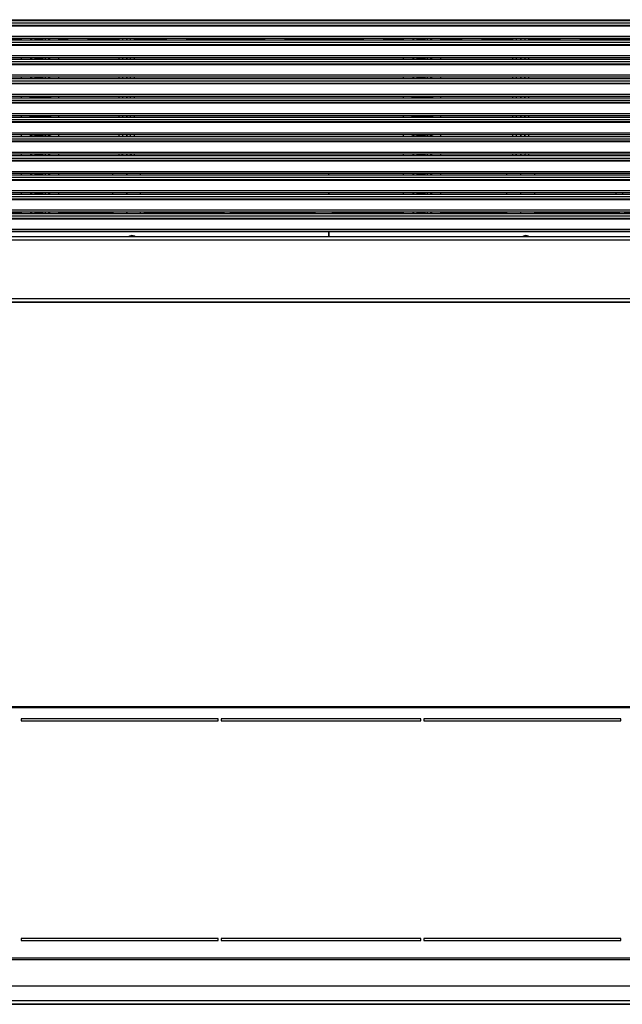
# Model space of a CAD drawing. Header units: inches. Extents: x -793 to 933, y -291 to 698.
# Tile 16 of 21: x 79 to 385, y -291 to 209. Entities that reach past the tile are written whole.
import ezdxf

# ---------------------------------------------------------------- set-up
doc = ezdxf.new("R2010")
doc.units = ezdxf.units.IN

# ---------------------------------------------------------------- blocks, each defined once
blk = doc.blocks.new('Chiusura_filtri_kit_incasso', base_point=(-110.25, 198.34))
at = {"color": 7, "linetype": 'Continuous'}
for p, q in [((103.07, 198.34), (102.92, 199.19)), ((113.38, 199.19), (113.23, 198.34)), ((153.07, 198.34), (152.92, 199.19)), ((163.38, 199.19), (163.23, 198.34)), ((203.07, 198.34), (202.92, 199.19)), ((213.38, 199.19), (213.23, 198.34)), ((253.07, 198.34), (252.92, 199.19)), ((263.38, 199.19), (263.23, 198.34)), ((303.07, 198.34), (302.92, 199.19)), ((313.38, 199.19), (313.23, 198.34)), ((353.07, 198.34), (352.92, 199.19)), ((363.38, 199.19), (363.23, 198.34))]:
    blk.add_line(p, q, dxfattribs=at)
blk = doc.blocks.new('Aletta_1_1_1_1_1_1_1_1_1_1__4', base_point=(-268.45, 101.19))
at = {"color": 7, "linetype": 'Continuous'}
for p, q in [((-268.45, 110.14), (834.39, 110.14)), ((-268.45, 101.19), (834.39, 101.19))]:
    blk.add_line(p, q, dxfattribs=at)
at = {"color": 124, "linetype": 'Continuous'}
for p, q in [((-268.45, 108.94), (834.39, 108.94)), ((-268.45, 107.81), (834.39, 107.81)), ((-268.45, 107.5), (834.39, 107.5)), ((-268.45, 102.16), (834.39, 102.16))]:
    blk.add_line(p, q, dxfattribs=at)
blk = doc.blocks.new('Aletta_1_1_1_1_1_1_1_1_1__5', base_point=(-268.45, 110.99))
at = {"color": 7, "linetype": 'Continuous'}
for p, q in [((-268.45, 119.94), (834.39, 119.94)), ((-268.45, 110.99), (834.39, 110.99))]:
    blk.add_line(p, q, dxfattribs=at)
at = {"color": 124, "linetype": 'Continuous'}
for p, q in [((-268.45, 118.74), (834.39, 118.74)), ((-268.45, 117.61), (834.39, 117.61)), ((-268.45, 117.3), (834.39, 117.3)), ((-268.45, 111.96), (834.39, 111.96))]:
    blk.add_line(p, q, dxfattribs=at)
blk = doc.blocks.new('Aletta_1_1_1_1_1_1_1_1__6', base_point=(-268.45, 120.79))
at = {"color": 7, "linetype": 'Continuous'}
for p, q in [((-268.45, 129.74), (834.39, 129.74)), ((-268.45, 120.79), (834.39, 120.79))]:
    blk.add_line(p, q, dxfattribs=at)
at = {"color": 124, "linetype": 'Continuous'}
for p, q in [((-268.45, 128.54), (834.39, 128.54)), ((-268.45, 127.41), (834.39, 127.41)), ((-268.45, 127.1), (834.39, 127.1)), ((-268.45, 121.76), (834.39, 121.76))]:
    blk.add_line(p, q, dxfattribs=at)
blk = doc.blocks.new('Aletta_1_1_1_1_1_1_1__7', base_point=(-268.45, 130.59))
at = {"color": 7, "linetype": 'Continuous'}
for p, q in [((-268.45, 139.54), (834.39, 139.54)), ((-268.45, 130.59), (834.39, 130.59))]:
    blk.add_line(p, q, dxfattribs=at)
at = {"color": 124, "linetype": 'Continuous'}
for p, q in [((-268.45, 138.34), (834.39, 138.34)), ((-268.45, 137.21), (834.39, 137.21)), ((-268.45, 136.9), (834.39, 136.9)), ((-268.45, 131.56), (834.39, 131.56))]:
    blk.add_line(p, q, dxfattribs=at)
blk = doc.blocks.new('Aletta_1_1_1_1_1_1__8', base_point=(-268.45, 140.39))
at = {"color": 7, "linetype": 'Continuous'}
for p, q in [((-268.45, 149.34), (834.39, 149.34)), ((-268.45, 140.39), (834.39, 140.39))]:
    blk.add_line(p, q, dxfattribs=at)
at = {"color": 124, "linetype": 'Continuous'}
for p, q in [((-268.45, 148.14), (834.39, 148.14)), ((-268.45, 147.01), (834.39, 147.01)), ((-268.45, 146.7), (834.39, 146.7)), ((-268.45, 141.36), (834.39, 141.36))]:
    blk.add_line(p, q, dxfattribs=at)
blk = doc.blocks.new('Aletta_1_1_1_1_1__9', base_point=(-268.45, 150.19))
at = {"color": 7, "linetype": 'Continuous'}
for p, q in [((-268.45, 159.14), (834.39, 159.14)), ((-268.45, 150.19), (834.39, 150.19))]:
    blk.add_line(p, q, dxfattribs=at)
at = {"color": 124, "linetype": 'Continuous'}
for p, q in [((-268.45, 157.94), (834.39, 157.94)), ((-268.45, 156.81), (834.39, 156.81)), ((-268.45, 156.5), (834.39, 156.5)), ((-268.45, 151.16), (834.39, 151.16))]:
    blk.add_line(p, q, dxfattribs=at)
blk = doc.blocks.new('Aletta_1_1_1_1__10', base_point=(-268.45, 159.99))
at = {"color": 7, "linetype": 'Continuous'}
for p, q in [((-268.45, 168.94), (834.39, 168.94)), ((-268.45, 159.99), (834.39, 159.99))]:
    blk.add_line(p, q, dxfattribs=at)
at = {"color": 124, "linetype": 'Continuous'}
for p, q in [((-268.45, 167.74), (834.39, 167.74)), ((-268.45, 166.61), (834.39, 166.61)), ((-268.45, 166.3), (834.39, 166.3)), ((-268.45, 160.96), (834.39, 160.96))]:
    blk.add_line(p, q, dxfattribs=at)
blk = doc.blocks.new('Aletta_1_1_1__11', base_point=(-268.45, 169.79))
at = {"color": 7, "linetype": 'Continuous'}
for p, q in [((-268.45, 178.74), (834.39, 178.74)), ((-268.45, 169.79), (834.39, 169.79))]:
    blk.add_line(p, q, dxfattribs=at)
at = {"color": 124, "linetype": 'Continuous'}
for p, q in [((-268.45, 177.54), (834.39, 177.54)), ((-268.45, 176.41), (834.39, 176.41)), ((-268.45, 176.1), (834.39, 176.1)), ((-268.45, 170.76), (834.39, 170.76))]:
    blk.add_line(p, q, dxfattribs=at)
blk = doc.blocks.new('Aletta_1_1__12', base_point=(-268.45, 179.59))
at = {"color": 7, "linetype": 'Continuous'}
for p, q in [((-268.45, 188.54), (834.39, 188.54)), ((-268.45, 179.59), (834.39, 179.59))]:
    blk.add_line(p, q, dxfattribs=at)
at = {"color": 124, "linetype": 'Continuous'}
for p, q in [((-268.45, 187.34), (834.39, 187.34)), ((-268.45, 186.21), (834.39, 186.21)), ((-268.45, 185.9), (834.39, 185.9)), ((-268.45, 180.56), (834.39, 180.56))]:
    blk.add_line(p, q, dxfattribs=at)
blk = doc.blocks.new('Aletta_1__13', base_point=(-268.45, 189.39))
at = {"color": 7, "linetype": 'Continuous'}
for p, q in [((-268.45, 198.34), (834.39, 198.34)), ((-268.45, 189.39), (834.39, 189.39))]:
    blk.add_line(p, q, dxfattribs=at)
at = {"color": 124, "linetype": 'Continuous'}
for p, q in [((-268.45, 197.14), (834.39, 197.14)), ((-268.45, 196.01), (834.39, 196.01)), ((-268.45, 195.7), (834.39, 195.7)), ((-268.45, 190.36), (834.39, 190.36))]:
    blk.add_line(p, q, dxfattribs=at)
blk = doc.blocks.new('Aletta__14', base_point=(-268.45, 199.19))
at = {"color": 7, "linetype": 'Continuous'}
for p, q in [((-268.45, 208.14), (834.39, 208.14)), ((-268.45, 199.19), (834.39, 199.19))]:
    blk.add_line(p, q, dxfattribs=at)
at = {"color": 124, "linetype": 'Continuous'}
for p, q in [((-268.45, 206.94), (834.39, 206.94)), ((-268.45, 205.81), (834.39, 205.81)), ((-268.45, 205.5), (834.39, 205.5)), ((-268.45, 200.16), (834.39, 200.16))]:
    blk.add_line(p, q, dxfattribs=at)
blk = doc.blocks.new('Supporto_centrale_1', base_point=(273.47, 110.14))
at = {"color": 7, "linetype": 'Continuous'}
for p, q in [((273.47, 208.14), (273.47, 208.57)), ((277.47, 208.19), (278.1, 208.19)), ((277.47, 208.14), (277.47, 208.19)), ((278.1, 208.19), (278.54, 208.19)), ((278.54, 208.19), (280.25, 208.19)), ((281.55, 208.19), (280.25, 208.19)), ((284.39, 208.19), (281.55, 208.19)), ((284.39, 208.19), (285.69, 208.19)), ((285.69, 208.19), (287.4, 208.19)), ((287.83, 208.19), (287.4, 208.19)), ((287.83, 208.19), (288.47, 208.19)), ((288.47, 208.14), (288.47, 208.19)), ((292.47, 208.14), (292.47, 208.57)), ((273.47, 198.34), (273.47, 199.19)), ((277.47, 198.34), (277.47, 198.39)), ((277.47, 198.39), (278.1, 198.39)), ((278.1, 198.39), (278.54, 198.39)), ((278.54, 198.39), (280.25, 198.39)), ((281.55, 198.39), (280.25, 198.39)), ((284.39, 198.39), (281.55, 198.39)), ((284.39, 198.39), (285.69, 198.39)), ((285.69, 198.39), (287.4, 198.39)), ((287.83, 198.39), (287.4, 198.39)), ((287.83, 198.39), (288.47, 198.39)), ((288.47, 198.34), (288.47, 198.39)), ((292.47, 198.34), (292.47, 199.19)), ((273.47, 188.54), (273.47, 189.39)), ((277.47, 188.54), (277.47, 188.59)), ((277.47, 188.59), (278.1, 188.59)), ((278.1, 188.59), (278.54, 188.59)), ((278.54, 188.59), (280.25, 188.59)), ((281.55, 188.59), (280.25, 188.59)), ((284.39, 188.59), (281.55, 188.59)), ((284.39, 188.59), (285.69, 188.59)), ((285.69, 188.59), (287.4, 188.59)), ((287.83, 188.59), (287.4, 188.59)), ((287.83, 188.59), (288.47, 188.59)), ((288.47, 188.54), (288.47, 188.59)), ((292.47, 188.54), (292.47, 189.39)), ((273.47, 178.74), (273.47, 179.59)), ((277.47, 178.79), (278.1, 178.79)), ((277.47, 178.74), (277.47, 178.79)), ((278.1, 178.79), (278.54, 178.79)), ((278.54, 178.79), (280.25, 178.79)), ((281.55, 178.79), (280.25, 178.79)), ((284.39, 178.79), (281.55, 178.79)), ((284.39, 178.79), (285.69, 178.79)), ((285.69, 178.79), (287.4, 178.79)), ((287.83, 178.79), (287.4, 178.79)), ((287.83, 178.79), (288.47, 178.79)), ((288.47, 178.74), (288.47, 178.79)), ((292.47, 178.74), (292.47, 179.59)), ((273.47, 168.94), (273.47, 169.79)), ((277.47, 168.99), (278.1, 168.99)), ((277.47, 168.94), (277.47, 168.99)), ((278.1, 168.99), (278.54, 168.99)), ((278.54, 168.99), (280.25, 168.99)), ((281.55, 168.99), (280.25, 168.99)), ((284.39, 168.99), (281.55, 168.99)), ((284.39, 168.99), (285.69, 168.99)), ((285.69, 168.99), (287.4, 168.99)), ((287.83, 168.99), (287.4, 168.99)), ((287.83, 168.99), (288.47, 168.99)), ((288.47, 168.94), (288.47, 168.99)), ((292.47, 168.94), (292.47, 169.79)), ((273.47, 159.14), (273.47, 159.99)), ((277.47, 159.19), (278.1, 159.19)), ((277.47, 159.14), (277.47, 159.19)), ((278.1, 159.19), (278.54, 159.19)), ((278.54, 159.19), (280.25, 159.19)), ((281.55, 159.19), (280.25, 159.19)), ((284.39, 159.19), (281.55, 159.19)), ((284.39, 159.19), (285.69, 159.19)), ((285.69, 159.19), (287.4, 159.19)), ((287.83, 159.19), (287.4, 159.19)), ((287.83, 159.19), (288.47, 159.19)), ((288.47, 159.14), (288.47, 159.19)), ((292.47, 159.14), (292.47, 159.99)), ((273.47, 149.34), (273.47, 150.19)), ((292.47, 149.34), (292.47, 150.19)), ((277.47, 149.34), (277.47, 149.39)), ((277.47, 149.39), (278.1, 149.39)), ((278.1, 149.39), (278.54, 149.39)), ((278.54, 149.39), (280.25, 149.39)), ((281.55, 149.39), (280.25, 149.39)), ((284.39, 149.39), (281.55, 149.39)), ((284.39, 149.39), (285.69, 149.39)), ((285.69, 149.39), (287.4, 149.39)), ((287.83, 149.39), (287.4, 149.39)), ((287.83, 149.39), (288.47, 149.39)), ((288.47, 149.34), (288.47, 149.39)), ((273.47, 139.54), (273.47, 140.39)), ((292.47, 139.54), (292.47, 140.39)), ((277.47, 139.54), (277.47, 139.59)), ((277.47, 139.59), (278.1, 139.59)), ((278.1, 139.59), (278.54, 139.59)), ((278.54, 139.59), (280.25, 139.59)), ((281.55, 139.59), (280.25, 139.59)), ((284.39, 139.59), (281.55, 139.59)), ((284.39, 139.59), (285.69, 139.59)), ((285.69, 139.59), (287.4, 139.59)), ((287.83, 139.59), (287.4, 139.59)), ((287.83, 139.59), (288.47, 139.59)), ((288.47, 139.54), (288.47, 139.59)), ((273.47, 129.74), (273.47, 130.59)), ((292.47, 129.74), (292.47, 130.59)), ((277.47, 129.74), (277.47, 129.79)), ((277.47, 129.79), (278.1, 129.79)), ((278.1, 129.79), (278.54, 129.79)), ((278.54, 129.79), (280.25, 129.79)), ((281.55, 129.79), (280.25, 129.79)), ((284.39, 129.79), (281.55, 129.79)), ((284.39, 129.79), (285.69, 129.79)), ((285.69, 129.79), (287.4, 129.79)), ((287.83, 129.79), (287.4, 129.79)), ((287.83, 129.79), (288.47, 129.79)), ((288.47, 129.74), (288.47, 129.79)), ((273.47, 119.94), (273.47, 120.79)), ((292.47, 119.94), (292.47, 120.79)), ((277.47, 119.99), (278.1, 119.99)), ((277.47, 119.94), (277.47, 119.99)), ((278.1, 119.99), (278.54, 119.99)), ((278.54, 119.99), (280.25, 119.99)), ((281.55, 119.99), (280.25, 119.99)), ((284.39, 119.99), (281.55, 119.99)), ((284.39, 119.99), (285.69, 119.99)), ((285.69, 119.99), (287.4, 119.99)), ((287.83, 119.99), (287.4, 119.99)), ((287.83, 119.99), (288.47, 119.99)), ((288.47, 119.94), (288.47, 119.99)), ((273.47, 110.14), (273.47, 110.99)), ((277.47, 110.19), (278.1, 110.19)), ((277.47, 110.14), (277.47, 110.19)), ((278.1, 110.19), (278.54, 110.19)), ((278.54, 110.19), (280.25, 110.19)), ((281.55, 110.19), (280.25, 110.19)), ((284.39, 110.19), (281.55, 110.19)), ((284.39, 110.19), (285.69, 110.19)), ((285.69, 110.19), (287.4, 110.19)), ((287.83, 110.19), (287.4, 110.19)), ((287.83, 110.19), (288.47, 110.19)), ((288.47, 110.14), (288.47, 110.19)), ((292.47, 110.14), (292.47, 110.99))]:
    blk.add_line(p, q, dxfattribs=at)
at = {"color": 124, "linetype": 'Continuous'}
for p, q in [((278.1, 208.57), (278.1, 208.19)), ((278.54, 208.57), (278.54, 208.19)), ((280.25, 208.57), (280.25, 208.19)), ((281.55, 208.57), (281.55, 208.19)), ((284.39, 208.19), (284.39, 208.57)), ((285.69, 208.19), (285.69, 208.57)), ((287.4, 208.19), (287.4, 208.57)), ((287.83, 208.19), (287.83, 208.57)), ((278.1, 199.19), (278.1, 198.39)), ((278.54, 199.19), (278.54, 198.39)), ((280.25, 199.19), (280.25, 198.39)), ((281.55, 199.19), (281.55, 198.39)), ((284.39, 198.39), (284.39, 199.19)), ((285.69, 198.39), (285.69, 199.19)), ((287.4, 198.39), (287.4, 199.19)), ((287.83, 198.39), (287.83, 199.19)), ((278.1, 189.39), (278.1, 188.59)), ((278.54, 189.39), (278.54, 188.59)), ((280.25, 189.39), (280.25, 188.59)), ((281.55, 189.39), (281.55, 188.59)), ((284.39, 188.59), (284.39, 189.39)), ((285.69, 188.59), (285.69, 189.39)), ((287.4, 188.59), (287.4, 189.39)), ((287.83, 188.59), (287.83, 189.39)), ((278.1, 179.59), (278.1, 178.79)), ((278.54, 179.59), (278.54, 178.79)), ((280.25, 179.59), (280.25, 178.79)), ((281.55, 179.59), (281.55, 178.79)), ((284.39, 178.79), (284.39, 179.59)), ((285.69, 178.79), (285.69, 179.59)), ((287.4, 178.79), (287.4, 179.59)), ((287.83, 178.79), (287.83, 179.59)), ((278.1, 169.79), (278.1, 168.99)), ((278.54, 169.79), (278.54, 168.99)), ((280.25, 169.79), (280.25, 168.99)), ((281.55, 169.79), (281.55, 168.99)), ((284.39, 168.99), (284.39, 169.79)), ((285.69, 168.99), (285.69, 169.79)), ((287.4, 168.99), (287.4, 169.79)), ((287.83, 168.99), (287.83, 169.79)), ((278.1, 159.99), (278.1, 159.19)), ((278.54, 159.99), (278.54, 159.19)), ((280.25, 159.99), (280.25, 159.19)), ((281.55, 159.99), (281.55, 159.19)), ((284.39, 159.19), (284.39, 159.99)), ((285.69, 159.19), (285.69, 159.99)), ((287.4, 159.19), (287.4, 159.99)), ((287.83, 159.19), (287.83, 159.99)), ((278.1, 150.19), (278.1, 149.39)), ((278.54, 150.19), (278.54, 149.39)), ((280.25, 150.19), (280.25, 149.39)), ((281.55, 150.19), (281.55, 149.39)), ((284.39, 149.39), (284.39, 150.19)), ((285.69, 149.39), (285.69, 150.19)), ((287.4, 149.39), (287.4, 150.19)), ((287.83, 149.39), (287.83, 150.19)), ((278.1, 140.39), (278.1, 139.59)), ((278.54, 140.39), (278.54, 139.59)), ((280.25, 140.39), (280.25, 139.59)), ((281.55, 140.39), (281.55, 139.59)), ((284.39, 139.59), (284.39, 140.39)), ((285.69, 139.59), (285.69, 140.39)), ((287.4, 139.59), (287.4, 140.39)), ((287.83, 139.59), (287.83, 140.39)), ((278.1, 130.59), (278.1, 129.79)), ((278.54, 130.59), (278.54, 129.79)), ((280.25, 130.59), (280.25, 129.79)), ((281.55, 130.59), (281.55, 129.79)), ((284.39, 129.79), (284.39, 130.59)), ((285.69, 129.79), (285.69, 130.59)), ((287.4, 129.79), (287.4, 130.59)), ((287.83, 129.79), (287.83, 130.59)), ((278.1, 120.79), (278.1, 119.99)), ((278.54, 120.79), (278.54, 119.99)), ((280.25, 120.79), (280.25, 119.99)), ((281.55, 120.79), (281.55, 119.99)), ((284.39, 119.99), (284.39, 120.79)), ((285.69, 119.99), (285.69, 120.79)), ((287.4, 119.99), (287.4, 120.79)), ((287.83, 119.99), (287.83, 120.79)), ((278.1, 110.99), (278.1, 110.19)), ((278.54, 110.99), (278.54, 110.19)), ((280.25, 110.99), (280.25, 110.19)), ((281.55, 110.99), (281.55, 110.19)), ((284.39, 110.19), (284.39, 110.99)), ((285.69, 110.19), (285.69, 110.99)), ((287.4, 110.19), (287.4, 110.99)), ((287.83, 110.19), (287.83, 110.99))]:
    blk.add_line(p, q, dxfattribs=at)
blk = doc.blocks.new('Aletta_alluminio_2__15', base_point=(-268.45, 208.57))
at = {"color": 7, "linetype": 'Continuous'}
blk.add_line((-268.45, 208.57), (834.39, 208.57), dxfattribs=at)
blk = doc.blocks.new('Supporto_centrale_1_1', base_point=(79.46, 110.14))
at = {"color": 7, "linetype": 'Continuous'}
for p, q in [((79.46, 208.14), (79.46, 208.57)), ((83.46, 208.19), (84.09, 208.19)), ((83.46, 208.14), (83.46, 208.19)), ((84.09, 208.19), (84.53, 208.19)), ((84.53, 208.19), (86.24, 208.19)), ((87.54, 208.19), (86.24, 208.19)), ((90.38, 208.19), (87.54, 208.19)), ((90.38, 208.19), (91.68, 208.19)), ((91.68, 208.19), (93.39, 208.19)), ((93.82, 208.19), (93.39, 208.19)), ((93.82, 208.19), (94.46, 208.19)), ((94.46, 208.14), (94.46, 208.19)), ((98.46, 208.14), (98.46, 208.57)), ((79.46, 198.34), (79.46, 199.19)), ((83.46, 198.34), (83.46, 198.39)), ((83.46, 198.39), (84.09, 198.39)), ((84.09, 198.39), (84.53, 198.39)), ((84.53, 198.39), (86.24, 198.39)), ((87.54, 198.39), (86.24, 198.39)), ((90.38, 198.39), (87.54, 198.39)), ((90.38, 198.39), (91.68, 198.39)), ((91.68, 198.39), (93.39, 198.39)), ((93.82, 198.39), (93.39, 198.39)), ((93.82, 198.39), (94.46, 198.39)), ((94.46, 198.34), (94.46, 198.39)), ((98.46, 198.34), (98.46, 199.19)), ((79.46, 188.54), (79.46, 189.39)), ((83.46, 188.54), (83.46, 188.59)), ((83.46, 188.59), (84.09, 188.59)), ((84.09, 188.59), (84.53, 188.59)), ((84.53, 188.59), (86.24, 188.59)), ((87.54, 188.59), (86.24, 188.59)), ((90.38, 188.59), (87.54, 188.59)), ((90.38, 188.59), (91.68, 188.59)), ((91.68, 188.59), (93.39, 188.59)), ((93.82, 188.59), (93.39, 188.59)), ((93.82, 188.59), (94.46, 188.59)), ((94.46, 188.54), (94.46, 188.59)), ((98.46, 188.54), (98.46, 189.39)), ((79.46, 178.74), (79.46, 179.59)), ((83.46, 178.79), (84.09, 178.79)), ((83.46, 178.74), (83.46, 178.79)), ((84.09, 178.79), (84.53, 178.79)), ((84.53, 178.79), (86.24, 178.79)), ((87.54, 178.79), (86.24, 178.79)), ((90.38, 178.79), (87.54, 178.79)), ((90.38, 178.79), (91.68, 178.79)), ((91.68, 178.79), (93.39, 178.79)), ((93.82, 178.79), (93.39, 178.79)), ((93.82, 178.79), (94.46, 178.79)), ((94.46, 178.74), (94.46, 178.79)), ((98.46, 178.74), (98.46, 179.59)), ((79.46, 168.94), (79.46, 169.79)), ((83.46, 168.99), (84.09, 168.99)), ((83.46, 168.94), (83.46, 168.99)), ((84.09, 168.99), (84.53, 168.99)), ((84.53, 168.99), (86.24, 168.99)), ((87.54, 168.99), (86.24, 168.99)), ((90.38, 168.99), (87.54, 168.99)), ((90.38, 168.99), (91.68, 168.99)), ((91.68, 168.99), (93.39, 168.99)), ((93.82, 168.99), (93.39, 168.99)), ((93.82, 168.99), (94.46, 168.99)), ((94.46, 168.94), (94.46, 168.99)), ((98.46, 168.94), (98.46, 169.79)), ((79.46, 159.14), (79.46, 159.99)), ((83.46, 159.19), (84.09, 159.19)), ((83.46, 159.14), (83.46, 159.19)), ((84.09, 159.19), (84.53, 159.19)), ((84.53, 159.19), (86.24, 159.19)), ((87.54, 159.19), (86.24, 159.19)), ((90.38, 159.19), (87.54, 159.19)), ((90.38, 159.19), (91.68, 159.19)), ((91.68, 159.19), (93.39, 159.19)), ((93.82, 159.19), (93.39, 159.19)), ((93.82, 159.19), (94.46, 159.19)), ((94.46, 159.14), (94.46, 159.19)), ((98.46, 159.14), (98.46, 159.99)), ((79.46, 149.34), (79.46, 150.19)), ((98.46, 149.34), (98.46, 150.19)), ((83.46, 149.34), (83.46, 149.39)), ((83.46, 149.39), (84.09, 149.39)), ((84.09, 149.39), (84.53, 149.39)), ((84.53, 149.39), (86.24, 149.39)), ((87.54, 149.39), (86.24, 149.39)), ((90.38, 149.39), (87.54, 149.39)), ((90.38, 149.39), (91.68, 149.39)), ((91.68, 149.39), (93.39, 149.39)), ((93.82, 149.39), (93.39, 149.39)), ((93.82, 149.39), (94.46, 149.39)), ((94.46, 149.34), (94.46, 149.39)), ((79.46, 139.54), (79.46, 140.39)), ((98.46, 139.54), (98.46, 140.39)), ((83.46, 139.54), (83.46, 139.59)), ((83.46, 139.59), (84.09, 139.59)), ((84.09, 139.59), (84.53, 139.59)), ((84.53, 139.59), (86.24, 139.59)), ((87.54, 139.59), (86.24, 139.59)), ((90.38, 139.59), (87.54, 139.59)), ((90.38, 139.59), (91.68, 139.59)), ((91.68, 139.59), (93.39, 139.59)), ((93.82, 139.59), (93.39, 139.59)), ((93.82, 139.59), (94.46, 139.59)), ((94.46, 139.54), (94.46, 139.59)), ((79.46, 129.74), (79.46, 130.59)), ((98.46, 129.74), (98.46, 130.59)), ((83.46, 129.74), (83.46, 129.79)), ((83.46, 129.79), (84.09, 129.79)), ((84.09, 129.79), (84.53, 129.79)), ((84.53, 129.79), (86.24, 129.79)), ((87.54, 129.79), (86.24, 129.79)), ((90.38, 129.79), (87.54, 129.79)), ((90.38, 129.79), (91.68, 129.79)), ((91.68, 129.79), (93.39, 129.79)), ((93.82, 129.79), (93.39, 129.79)), ((93.82, 129.79), (94.46, 129.79)), ((94.46, 129.74), (94.46, 129.79)), ((79.46, 119.94), (79.46, 120.79)), ((98.46, 119.94), (98.46, 120.79)), ((83.46, 119.99), (84.09, 119.99)), ((83.46, 119.94), (83.46, 119.99)), ((84.09, 119.99), (84.53, 119.99)), ((84.53, 119.99), (86.24, 119.99)), ((87.54, 119.99), (86.24, 119.99)), ((90.38, 119.99), (87.54, 119.99)), ((90.38, 119.99), (91.68, 119.99)), ((91.68, 119.99), (93.39, 119.99)), ((93.82, 119.99), (93.39, 119.99)), ((93.82, 119.99), (94.46, 119.99)), ((94.46, 119.94), (94.46, 119.99)), ((79.46, 110.14), (79.46, 110.99)), ((83.46, 110.19), (84.09, 110.19)), ((83.46, 110.14), (83.46, 110.19)), ((84.09, 110.19), (84.53, 110.19)), ((84.53, 110.19), (86.24, 110.19)), ((87.54, 110.19), (86.24, 110.19)), ((90.38, 110.19), (87.54, 110.19)), ((90.38, 110.19), (91.68, 110.19)), ((91.68, 110.19), (93.39, 110.19)), ((93.82, 110.19), (93.39, 110.19)), ((93.82, 110.19), (94.46, 110.19)), ((94.46, 110.14), (94.46, 110.19)), ((98.46, 110.14), (98.46, 110.99))]:
    blk.add_line(p, q, dxfattribs=at)
at = {"color": 124, "linetype": 'Continuous'}
for p, q in [((84.09, 208.57), (84.09, 208.19)), ((84.53, 208.57), (84.53, 208.19)), ((86.24, 208.57), (86.24, 208.19)), ((87.54, 208.57), (87.54, 208.19)), ((90.38, 208.19), (90.38, 208.57)), ((91.68, 208.19), (91.68, 208.57)), ((93.39, 208.19), (93.39, 208.57)), ((93.82, 208.19), (93.82, 208.57)), ((84.09, 199.19), (84.09, 198.39)), ((84.53, 199.19), (84.53, 198.39)), ((86.24, 199.19), (86.24, 198.39)), ((87.54, 199.19), (87.54, 198.39)), ((90.38, 198.39), (90.38, 199.19)), ((91.68, 198.39), (91.68, 199.19)), ((93.39, 198.39), (93.39, 199.19)), ((93.82, 198.39), (93.82, 199.19)), ((84.09, 189.39), (84.09, 188.59)), ((84.53, 189.39), (84.53, 188.59)), ((86.24, 189.39), (86.24, 188.59)), ((87.54, 189.39), (87.54, 188.59)), ((90.38, 188.59), (90.38, 189.39)), ((91.68, 188.59), (91.68, 189.39)), ((93.39, 188.59), (93.39, 189.39)), ((93.82, 188.59), (93.82, 189.39)), ((84.09, 179.59), (84.09, 178.79)), ((84.53, 179.59), (84.53, 178.79)), ((86.24, 179.59), (86.24, 178.79)), ((87.54, 179.59), (87.54, 178.79)), ((90.38, 178.79), (90.38, 179.59)), ((91.68, 178.79), (91.68, 179.59)), ((93.39, 178.79), (93.39, 179.59)), ((93.82, 178.79), (93.82, 179.59)), ((84.09, 169.79), (84.09, 168.99)), ((84.53, 169.79), (84.53, 168.99)), ((86.24, 169.79), (86.24, 168.99)), ((87.54, 169.79), (87.54, 168.99)), ((90.38, 168.99), (90.38, 169.79)), ((91.68, 168.99), (91.68, 169.79)), ((93.39, 168.99), (93.39, 169.79)), ((93.82, 168.99), (93.82, 169.79)), ((84.09, 159.99), (84.09, 159.19)), ((84.53, 159.99), (84.53, 159.19)), ((86.24, 159.99), (86.24, 159.19)), ((87.54, 159.99), (87.54, 159.19)), ((90.38, 159.19), (90.38, 159.99)), ((91.68, 159.19), (91.68, 159.99)), ((93.39, 159.19), (93.39, 159.99)), ((93.82, 159.19), (93.82, 159.99)), ((84.09, 150.19), (84.09, 149.39)), ((84.53, 150.19), (84.53, 149.39)), ((86.24, 150.19), (86.24, 149.39)), ((87.54, 150.19), (87.54, 149.39)), ((90.38, 149.39), (90.38, 150.19)), ((91.68, 149.39), (91.68, 150.19)), ((93.39, 149.39), (93.39, 150.19)), ((93.82, 149.39), (93.82, 150.19)), ((84.09, 140.39), (84.09, 139.59)), ((84.53, 140.39), (84.53, 139.59)), ((86.24, 140.39), (86.24, 139.59)), ((87.54, 140.39), (87.54, 139.59)), ((90.38, 139.59), (90.38, 140.39)), ((91.68, 139.59), (91.68, 140.39)), ((93.39, 139.59), (93.39, 140.39)), ((93.82, 139.59), (93.82, 140.39)), ((84.09, 130.59), (84.09, 129.79)), ((84.53, 130.59), (84.53, 129.79)), ((86.24, 130.59), (86.24, 129.79)), ((87.54, 130.59), (87.54, 129.79)), ((90.38, 129.79), (90.38, 130.59)), ((91.68, 129.79), (91.68, 130.59)), ((93.39, 129.79), (93.39, 130.59)), ((93.82, 129.79), (93.82, 130.59)), ((84.09, 120.79), (84.09, 119.99)), ((84.53, 120.79), (84.53, 119.99)), ((86.24, 120.79), (86.24, 119.99)), ((87.54, 120.79), (87.54, 119.99)), ((90.38, 119.99), (90.38, 120.79)), ((91.68, 119.99), (91.68, 120.79)), ((93.39, 119.99), (93.39, 120.79)), ((93.82, 119.99), (93.82, 120.79)), ((84.09, 110.99), (84.09, 110.19)), ((84.53, 110.99), (84.53, 110.19)), ((86.24, 110.99), (86.24, 110.19)), ((87.54, 110.99), (87.54, 110.19)), ((90.38, 110.19), (90.38, 110.99)), ((91.68, 110.19), (91.68, 110.99)), ((93.39, 110.19), (93.39, 110.99)), ((93.82, 110.19), (93.82, 110.99))]:
    blk.add_line(p, q, dxfattribs=at)
blk = doc.blocks.new('594695C-594826A_Griglia_anteriore__16', base_point=(-268.45, 98.3))
for name, p in [('Aletta_alluminio_2__15', (-268.45, 208.57)), ('Aletta__14', (-268.45, 199.19)), ('Supporto_centrale_1_1', (79.46, 110.14)), ('Supporto_centrale_1', (273.47, 110.14)), ('Aletta_1__13', (-268.45, 189.39)), ('Aletta_1_1__12', (-268.45, 179.59)), ('Aletta_1_1_1__11', (-268.45, 169.79)), ('Aletta_1_1_1_1__10', (-268.45, 159.99)), ('Aletta_1_1_1_1_1__9', (-268.45, 150.19)), ('Aletta_1_1_1_1_1_1__8', (-268.45, 140.39)), ('Aletta_1_1_1_1_1_1_1__7', (-268.45, 130.59)), ('Aletta_1_1_1_1_1_1_1_1__6', (-268.45, 120.79)), ('Aletta_1_1_1_1_1_1_1_1_1__5', (-268.45, 110.99)), ('Aletta_1_1_1_1_1_1_1_1_1_1__4', (-268.45, 101.19))]:
    blk.add_blockref(name, p)
blk = doc.blocks.new('cornice_sup_2__19', base_point=(-301.25, 65.3))
at = {"color": 7, "linetype": 'Continuous'}
for p, q in [((836.25, 98.3), (-269.95, 98.3)), ((-301.25, 65.3), (867.55, 65.3))]:
    blk.add_line(p, q, dxfattribs=at)
at = {"color": 124, "linetype": 'Continuous'}
for p, q in [((836.25, 96.6), (-269.95, 96.6)), ((-301.25, 67), (867.55, 67))]:
    blk.add_line(p, q, dxfattribs=at)
blk = doc.blocks.new('213234A_Telaio_Cornice_estetica__23', base_point=(-302.95, 65.3))
blk.add_blockref('cornice_sup_2__19', (-301.25, 65.3))
blk = doc.blocks.new('Cornice__26', base_point=(-302.95, 65.3))
for name, p in [('213234A_Telaio_Cornice_estetica__23', (-302.95, 65.3)), ('594695C-594826A_Griglia_anteriore__16', (-268.45, 98.3))]:
    blk.add_blockref(name, p)
blk = doc.blocks.new('Kit_incasso_SLS__29', base_point=(-302.95, 65.3))
for name, p in [('Cornice__26', (-302.95, 65.3)), ('Chiusura_filtri_kit_incasso', (-110.25, 198.34))]:
    blk.add_blockref(name, p)
blk = doc.blocks.new('ASSEMBLATO_1__30', base_point=(-302.95, 65.3))
blk.add_blockref('Kit_incasso_SLS__29', (-302.95, 65.3))
blk = doc.blocks.new('SLS__31', base_point=(-272, 65.1))
at = {"color": 7, "linetype": 'Continuous'}
blk.add_line((-271.25, 65.1), (837.55, 65.1), dxfattribs=at)
blk = doc.blocks.new('p1__33', base_point=(333.09, 110.14))
at = {"color": 7, "linetype": 'Continuous'}
for p, q in [((333.09, 129.74), (333.09, 130.59)), ((340.09, 129.74), (340.09, 130.59)), ((333.09, 119.94), (333.09, 120.79)), ((340.09, 119.94), (340.09, 120.79)), ((333.09, 110.14), (333.09, 110.99)), ((340.09, 110.51), (340.09, 110.99)), ((340.09, 110.14), (340.09, 110.51))]:
    blk.add_line(p, q, dxfattribs=at)
blk = doc.blocks.new('staffetta_dx_igs', base_point=(333.09, 110.14))
blk.add_blockref('p1__33', (333.09, 110.14))
blk = doc.blocks.new('p1_27', base_point=(132.95, 110.14))
at = {"color": 7, "linetype": 'Continuous'}
for p, q in [((132.95, 129.74), (132.95, 130.59)), ((139.95, 129.74), (139.95, 130.59)), ((132.95, 119.94), (132.95, 120.79)), ((139.95, 119.94), (139.95, 120.79)), ((132.95, 110.14), (132.95, 110.99)), ((139.95, 110.14), (139.95, 110.99))]:
    blk.add_line(p, q, dxfattribs=at)
blk = doc.blocks.new('p1_26_1', base_point=(125.87, 110.14))
at = {"color": 7, "linetype": 'Continuous'}
for p, q in [((125.87, 129.74), (125.87, 130.59)), ((132.87, 130.59), (132.87, 129.74)), ((125.87, 119.94), (125.87, 120.79)), ((132.87, 120.79), (132.87, 119.94)), ((125.87, 110.43), (125.87, 110.99)), ((125.87, 110.14), (125.87, 110.43)), ((132.87, 110.99), (132.87, 110.14))]:
    blk.add_line(p, q, dxfattribs=at)
blk = doc.blocks.new('p1_26', base_point=(325.87, 110.14))
at = {"color": 7, "linetype": 'Continuous'}
for p, q in [((325.87, 129.74), (325.87, 130.59)), ((332.87, 130.59), (332.87, 129.74)), ((325.87, 119.94), (325.87, 120.79)), ((332.87, 120.79), (332.87, 119.94)), ((325.87, 110.43), (325.87, 110.99)), ((325.87, 110.14), (325.87, 110.43)), ((332.87, 110.99), (332.87, 110.14))]:
    blk.add_line(p, q, dxfattribs=at)
blk = doc.blocks.new('filtro200-1_1', base_point=(-67.13, 110.14))
at = {"color": 7, "linetype": 'Continuous'}
for p, q in [((-67.13, 199.19), (-67.13, 198.34)), ((-65.17, 198.34), (-65.17, 199.19)), ((-63.15, 198.34), (-63.15, 199.19)), ((128.85, 199.19), (128.85, 198.34)), ((130.87, 198.34), (130.87, 199.19)), ((132.83, 199.19), (132.83, 198.34)), ((-67.13, 189.39), (-67.13, 188.54)), ((-65.17, 188.54), (-65.17, 189.39)), ((-63.15, 188.54), (-63.15, 189.39)), ((128.85, 189.39), (128.85, 188.54)), ((130.87, 188.54), (130.87, 189.39)), ((132.83, 189.39), (132.83, 188.54)), ((-67.13, 179.59), (-67.13, 178.74)), ((-65.17, 178.74), (-65.17, 179.59)), ((-63.15, 178.74), (-63.15, 179.59)), ((128.85, 179.59), (128.85, 178.74)), ((130.87, 178.74), (130.87, 179.59)), ((132.83, 179.59), (132.83, 178.74)), ((-67.13, 169.79), (-67.13, 168.94)), ((-65.17, 168.94), (-65.17, 169.79)), ((-63.15, 168.94), (-63.15, 169.79)), ((128.85, 169.79), (128.85, 168.94)), ((130.87, 168.94), (130.87, 169.79)), ((132.83, 169.79), (132.83, 168.94)), ((-67.13, 159.99), (-67.13, 159.14)), ((-65.17, 159.14), (-65.17, 159.99)), ((-63.15, 159.14), (-63.15, 159.99)), ((128.85, 159.99), (128.85, 159.14)), ((130.87, 159.14), (130.87, 159.99)), ((132.83, 159.99), (132.83, 159.14)), ((-67.13, 150.19), (-67.13, 149.34)), ((-65.17, 149.34), (-65.17, 150.19)), ((-63.15, 149.34), (-63.15, 150.19)), ((128.85, 150.19), (128.85, 149.34)), ((130.87, 149.34), (130.87, 150.19)), ((132.83, 150.19), (132.83, 149.34)), ((-67.13, 140.39), (-67.13, 139.54)), ((-65.17, 139.54), (-65.17, 140.18)), ((-64.43, 140.39), (-64.58, 140.3)), ((-63.15, 139.54), (-63.15, 140.39)), ((128.85, 140.39), (128.85, 139.54)), ((130.28, 140.3), (130.13, 140.39)), ((130.87, 139.54), (130.87, 140.18)), ((132.83, 140.39), (132.83, 139.54)), ((-58.25, 110.43), (-58.25, 110.14)), ((-58.25, 110.43), (-17.65, 110.43)), ((-17.65, 110.45), (-17.54, 110.99)), ((-14.76, 110.99), (-14.65, 110.45)), ((-14.65, 110.45), (-14.65, 110.43)), ((-14.65, 110.43), (28.03, 110.43)), ((28.03, 110.43), (28.89, 110.99)), ((36.81, 110.99), (37.67, 110.43)), ((37.67, 110.43), (79.46, 110.43)), ((98.46, 110.43), (125.87, 110.43)), ((125.87, 110.43), (125.97, 110.43)), ((125.97, 110.14), (125.97, 110.43))]:
    blk.add_line(p, q, dxfattribs=at)
for centre, start, end in [((-65.15, 141.68), 269.3329, 292.4999), ((130.85, 141.68), 247.5001, 270.6668), ((-16.15, 110.45), 180.0132, 180.68)]:
    blk.add_arc(centre, 1.5, start, end, dxfattribs=at)
blk = doc.blocks.new('Filtro_300_1', base_point=(333.09, 110.14))
at = {"color": 7, "linetype": 'Continuous'}
for p, q in [((333.09, 199.19), (333.09, 198.34)), ((335.01, 199.19), (335.01, 198.34)), ((337.05, 198.34), (337.05, 199.19)), ((481.05, 198.39), (481.05, 198.34)), ((629.05, 198.34), (629.05, 199.19)), ((631.09, 199.19), (631.09, 198.34)), ((633.01, 198.34), (633.01, 199.19)), ((333.09, 189.39), (333.09, 188.54)), ((335.01, 189.39), (335.01, 188.54)), ((337.05, 188.54), (337.05, 189.39)), ((481.05, 188.59), (481.05, 188.54)), ((629.05, 188.54), (629.05, 189.39)), ((631.09, 189.39), (631.09, 188.54)), ((633.01, 188.54), (633.01, 189.39)), ((333.09, 179.59), (333.09, 178.74)), ((335.01, 178.74), (335.01, 179.59)), ((335.03, 179.59), (335.03, 178.74)), ((337.05, 178.74), (337.05, 179.59)), ((481.05, 178.79), (481.05, 178.74)), ((629.05, 178.74), (629.05, 179.59)), ((631.09, 179.59), (631.09, 178.74)), ((633.01, 178.74), (633.01, 179.59)), ((333.09, 169.79), (333.09, 168.94)), ((335.01, 168.94), (335.01, 169.79)), ((335.03, 169.79), (335.03, 168.94)), ((337.05, 168.94), (337.05, 169.79)), ((481.05, 168.99), (481.05, 168.94)), ((629.05, 168.94), (629.05, 169.79)), ((631.09, 169.79), (631.09, 168.94)), ((633.01, 168.94), (633.01, 169.79)), ((333.09, 159.99), (333.09, 159.14)), ((335.01, 159.14), (335.01, 159.99)), ((335.03, 159.99), (335.03, 159.14)), ((337.05, 159.14), (337.05, 159.99)), ((481.05, 159.19), (481.05, 159.14)), ((629.05, 159.14), (629.05, 159.99)), ((631.09, 159.99), (631.09, 159.14)), ((633.01, 159.14), (633.01, 159.99)), ((333.09, 150.19), (333.09, 149.34)), ((335.01, 149.34), (335.01, 150.19)), ((335.03, 150.19), (335.03, 149.34)), ((337.05, 149.34), (337.05, 150.19)), ((629.05, 149.34), (629.05, 150.19)), ((631.09, 150.19), (631.09, 149.34)), ((633.01, 149.34), (633.01, 150.19)), ((481.05, 149.39), (481.05, 149.34)), ((333.09, 140.39), (333.09, 139.54)), ((335.01, 140.31), (335.01, 139.54)), ((335.05, 140.31), (335.01, 140.31)), ((335.03, 140.31), (335.03, 139.54)), ((335.45, 140.39), (335.05, 140.31)), ((337.05, 139.54), (337.05, 140.39)), ((629.05, 139.54), (629.05, 140.39)), ((631.05, 140.31), (630.65, 140.39)), ((631.07, 139.54), (631.07, 140.31)), ((631.09, 139.54), (631.09, 140.31)), ((633.01, 139.54), (633.01, 140.39)), ((481.05, 139.59), (481.05, 139.54)), ((481.05, 129.79), (481.05, 129.74)), ((481.05, 119.99), (481.05, 119.94)), ((340.09, 110.51), (340.01, 110.51)), ((340.01, 110.51), (340.01, 110.14)), ((340.09, 110.53), (382.88, 110.53)), ((382.88, 110.51), (340.09, 110.51)), ((382.97, 110.99), (382.88, 110.55)), ((382.88, 110.55), (382.88, 110.51)), ((385.88, 110.55), (385.8, 110.99)), ((385.88, 110.53), (432.22, 110.53)), ((432.22, 110.51), (385.88, 110.51)), ((432.3, 110.99), (432.22, 110.55)), ((432.22, 110.55), (432.22, 110.51)), ((435.22, 110.55), (435.13, 110.99)), ((435.22, 110.53), (467.48, 110.53)), ((467.48, 110.51), (435.22, 110.51)), ((486.48, 110.52), (487.05, 110.52)), ((530.88, 110.51), (486.48, 110.51)), ((487.05, 110.99), (487.05, 110.52)), ((487.05, 110.53), (530.88, 110.53)), ((530.88, 110.55), (530.97, 110.99)), ((533.79, 110.99), (533.88, 110.55)), ((533.88, 110.55), (533.88, 110.51)), ((533.88, 110.53), (580.22, 110.53)), ((533.88, 110.51), (580.22, 110.51)), ((580.22, 110.55), (580.3, 110.99)), ((583.13, 110.99), (583.21, 110.55)), ((583.21, 110.55), (583.21, 110.51)), ((583.21, 110.53), (583.21, 110.51)), ((583.21, 110.51), (626.01, 110.51)), ((626.01, 110.51), (626.09, 110.51)), ((626.09, 110.51), (626.09, 110.14))]:
    blk.add_line(p, q, dxfattribs=at)
for centre, start, end in [((631.05, 141.81), 269.9961, 271.6629), ((384.38, 110.55), 358.3327, 0.0001), ((433.72, 110.55), 358.3225, 359.9899), ((532.38, 110.55), 180.0188, 181.6862), ((581.72, 110.55), 180.0085, 181.6759)]:
    blk.add_arc(centre, 1.5, start, end, dxfattribs=at)
blk = doc.blocks.new('Filtro3001_igs', base_point=(333.09, 110.14))
blk.add_blockref('Filtro_300_1', (333.09, 110.14))
blk = doc.blocks.new('filtro200-1', base_point=(132.87, 110.14))
at = {"color": 7, "linetype": 'Continuous'}
for p, q in [((132.87, 199.19), (132.87, 198.34)), ((134.83, 198.34), (134.83, 199.19)), ((136.85, 198.34), (136.85, 199.19)), ((328.85, 199.19), (328.85, 198.34)), ((330.87, 198.34), (330.87, 199.19)), ((332.83, 199.19), (332.83, 198.34)), ((132.87, 189.39), (132.87, 188.54)), ((134.83, 188.54), (134.83, 189.39)), ((136.85, 188.54), (136.85, 189.39)), ((328.85, 189.39), (328.85, 188.54)), ((330.87, 188.54), (330.87, 189.39)), ((332.83, 189.39), (332.83, 188.54)), ((132.87, 179.59), (132.87, 178.74)), ((134.83, 178.74), (134.83, 179.59)), ((136.85, 178.74), (136.85, 179.59)), ((328.85, 179.59), (328.85, 178.74)), ((330.87, 178.74), (330.87, 179.59)), ((332.83, 179.59), (332.83, 178.74)), ((132.87, 169.79), (132.87, 168.94)), ((134.83, 168.94), (134.83, 169.79)), ((136.85, 168.94), (136.85, 169.79)), ((328.85, 169.79), (328.85, 168.94)), ((330.87, 168.94), (330.87, 169.79)), ((332.83, 169.79), (332.83, 168.94)), ((132.87, 159.99), (132.87, 159.14)), ((134.83, 159.14), (134.83, 159.99)), ((136.85, 159.14), (136.85, 159.99)), ((328.85, 159.99), (328.85, 159.14)), ((330.87, 159.14), (330.87, 159.99)), ((332.83, 159.99), (332.83, 159.14)), ((132.87, 150.19), (132.87, 149.34)), ((134.83, 149.34), (134.83, 150.19)), ((136.85, 149.34), (136.85, 150.19)), ((328.85, 150.19), (328.85, 149.34)), ((330.87, 149.34), (330.87, 150.19)), ((332.83, 150.19), (332.83, 149.34)), ((132.87, 140.39), (132.87, 139.54)), ((134.83, 139.54), (134.83, 140.18)), ((135.57, 140.39), (135.42, 140.3)), ((136.85, 139.54), (136.85, 140.39)), ((328.85, 140.39), (328.85, 139.54)), ((330.28, 140.3), (330.13, 140.39)), ((330.87, 139.54), (330.87, 140.18)), ((332.83, 140.39), (332.83, 139.54)), ((141.75, 110.43), (182.35, 110.43)), ((141.75, 110.43), (141.75, 110.14)), ((182.35, 110.45), (182.46, 110.99)), ((185.24, 110.99), (185.35, 110.45)), ((185.35, 110.45), (185.35, 110.43)), ((185.35, 110.43), (228.03, 110.43)), ((228.03, 110.43), (228.89, 110.99)), ((236.81, 110.99), (237.67, 110.43)), ((237.67, 110.43), (273.47, 110.43)), ((292.47, 110.43), (325.87, 110.43)), ((325.87, 110.43), (325.97, 110.43)), ((325.97, 110.14), (325.97, 110.43))]:
    blk.add_line(p, q, dxfattribs=at)
for centre, start, end in [((134.85, 141.68), 269.3329, 292.4999), ((330.85, 141.68), 247.5001, 270.6669), ((183.85, 110.45), 180.0132, 180.68)]:
    blk.add_arc(centre, 1.5, start, end, dxfattribs=at)
blk = doc.blocks.new('Filters', base_point=(-67.13, 110.14))
for name, p in [('filtro200-1_1', (-67.13, 110.14)), ('filtro200-1', (132.87, 110.14)), ('Filtro3001_igs', (333.09, 110.14)), ('p1_26_1', (125.87, 110.14)), ('p1_27', (132.95, 110.14)), ('p1_26', (325.87, 110.14)), ('staffetta_dx_igs', (333.09, 110.14))]:
    blk.add_blockref(name, p)
blk = doc.blocks.new('GIRANTE_1', base_point=(-61.25, 139.54))
at = {"color": 7, "linetype": 'Continuous'}
for p, q in [((63.26, 198.51), (79.46, 198.51)), ((98.46, 198.51), (103.04, 198.51)), ((113.26, 198.51), (128.85, 198.51)), ((132.83, 198.51), (132.87, 198.51)), ((136.85, 198.51), (153.04, 198.51)), ((163.26, 198.51), (203.04, 198.51)), ((213.26, 198.51), (253.04, 198.51)), ((263.26, 198.51), (273.47, 198.51)), ((292.47, 198.51), (303.04, 198.51)), ((313.26, 198.51), (328.85, 198.51)), ((332.83, 198.51), (333.09, 198.51)), ((337.05, 198.51), (353.04, 198.51)), ((363.26, 198.51), (403.04, 198.51))]:
    blk.add_line(p, q, dxfattribs=at)
blk = doc.blocks.new('GR-SUP-MOT-PACCO-47-D92-WOLONG__34', base_point=(-69.25, 139.54))
blk.add_blockref('GIRANTE_1', (-61.25, 139.54))
blk = doc.blocks.new('Skin_Group1', base_point=(-69.25, 98.3))
at = {"color": 7, "linetype": 'Continuous'}
for p, q in [((235.55, 130.49), (235.55, 130.59)), ((235.55, 129.75), (235.55, 130.49)), ((235.55, 129.74), (235.55, 129.75)), ((235.55, 119.94), (235.55, 120.79)), ((-69.25, 110.75), (-67.05, 110.75)), ((132.87, 110.75), (132.95, 110.75)), ((235.55, 101.19), (235.55, 101.15)), ((235.55, 101.15), (235.55, 101.02)), ((235.55, 101.02), (235.55, 98.3)), ((29.31, 98.71), (28.68, 98.3)), ((32.41, 98.3), (31.79, 98.71)), ((134.31, 98.71), (133.68, 98.3)), ((137.41, 98.3), (136.79, 98.71))]:
    blk.add_line(p, q, dxfattribs=at)
at = {"color": 124, "linetype": 'Continuous'}
blk.add_line((-69.25, 101.02), (235.55, 101.02), dxfattribs=at)
at = {"color": 7, "linetype": 'Continuous'}
for centre, start, end in [((30.55, 95.71), 89.9996, 112.5), ((30.55, 95.71), 67.5, 89.9999), ((135.55, 95.71), 67.5, 112.5)]:
    blk.add_arc(centre, 3.25, start, end, dxfattribs=at)
blk = doc.blocks.new('Nuova_coclea', base_point=(-69.25, 98.3))
blk.add_blockref('Skin_Group1', (-69.25, 98.3))
blk = doc.blocks.new('Assembly-1_Asm_2__35', base_point=(-69.25, 98.3))
blk.add_blockref('Nuova_coclea', (-69.25, 98.3))
blk = doc.blocks.new('Assembly-1_Asm_1', base_point=(-69.25, 98.3))
blk.add_blockref('Assembly-1_Asm_2__35', (-69.25, 98.3))
blk = doc.blocks.new('Estetica_Olimpia_NEW_1__36', base_point=(-69.25, 98.3))
blk.add_blockref('Assembly-1_Asm_1', (-69.25, 98.3))
blk = doc.blocks.new('Coclea300', base_point=(-69.25, 98.3))
blk.add_blockref('Estetica_Olimpia_NEW_1__36', (-69.25, 98.3))
blk = doc.blocks.new('Skin_Group1_1_1_1_1', base_point=(435.55, 98.3))
at = {"color": 7, "linetype": 'Continuous'}
for p, q in [((435.55, 130.49), (435.55, 130.59)), ((435.55, 129.75), (435.55, 130.49)), ((435.55, 129.74), (435.55, 129.75)), ((435.55, 120.79), (435.55, 119.94)), ((581.31, 120.79), (581.3, 120.75)), ((581.4, 120.15), (581.53, 119.94)), ((584.57, 119.94), (584.69, 120.15)), ((584.8, 120.75), (584.79, 120.79)), ((435.55, 110.51), (435.55, 110.53)), ((435.55, 110.51), (435.55, 110.51)), ((633.01, 110.75), (635.55, 110.75)), ((435.55, 101.19), (435.55, 101.15)), ((435.55, 101.15), (435.55, 101.02)), ((435.55, 98.3), (435.55, 101.02))]:
    blk.add_line(p, q, dxfattribs=at)
at = {"color": 124, "linetype": 'Continuous'}
blk.add_line((435.55, 101.02), (635.55, 101.02), dxfattribs=at)
at = {"color": 7, "linetype": 'Continuous'}
for start, end in [(179.9995, 199.9993), (339.9986, 359.9985)]:
    blk.add_arc((583.05, 120.75), 1.75, start, end, dxfattribs=at)
blk = doc.blocks.new('Skin_Group1_1_1_1', base_point=(235.55, 98.3))
at = {"color": 7, "linetype": 'Continuous'}
for p, q in [((235.55, 130.49), (235.55, 130.59)), ((235.55, 129.75), (235.55, 130.49)), ((435.55, 130.49), (435.55, 130.59)), ((435.55, 129.75), (435.55, 130.49)), ((235.55, 129.74), (235.55, 129.75)), ((435.55, 129.74), (435.55, 129.75)), ((235.55, 120.79), (235.55, 119.94)), ((381.31, 120.79), (381.3, 120.75)), ((381.4, 120.15), (381.53, 119.94)), ((384.57, 119.94), (384.69, 120.15)), ((384.8, 120.75), (384.79, 120.79)), ((435.55, 119.94), (435.55, 120.79)), ((281.5, 119.99), (281.53, 119.94)), ((284.57, 119.94), (284.6, 119.99)), ((332.87, 110.75), (333.09, 110.75)), ((435.55, 110.51), (435.55, 110.53)), ((435.55, 110.51), (435.55, 110.51)), ((235.55, 101.19), (235.55, 101.15)), ((235.55, 101.15), (235.55, 101.02)), ((235.55, 98.3), (235.55, 101.02)), ((435.55, 101.19), (435.55, 101.15)), ((435.55, 101.15), (435.55, 101.02)), ((435.55, 98.3), (435.55, 101.02)), ((334.31, 98.71), (333.68, 98.3)), ((337.41, 98.3), (336.79, 98.71))]:
    blk.add_line(p, q, dxfattribs=at)
at = {"color": 124, "linetype": 'Continuous'}
blk.add_line((235.55, 101.02), (435.55, 101.02), dxfattribs=at)
at = {"color": 7, "linetype": 'Continuous'}
for centre, radius, start, end in [((383.05, 120.75), 1.75, 180.0002, 200), ((383.05, 120.75), 1.75, 340.0001, 359.9998), ((335.55, 95.71), 3.25, 67.5001, 112.4999)]:
    blk.add_arc(centre, radius, start, end, dxfattribs=at)
blk = doc.blocks.new('Assembly-1_Asm_2__37', base_point=(235.55, 98.3))
for name, p in [('Skin_Group1_1_1_1', (235.55, 98.3)), ('Skin_Group1_1_1_1_1', (435.55, 98.3))]:
    blk.add_blockref(name, p)
blk = doc.blocks.new('Estetica_Olimpia_NEW_1__38', base_point=(235.55, 98.3))
blk.add_blockref('Assembly-1_Asm_2__37', (235.55, 98.3))
blk = doc.blocks.new('Coclea200', base_point=(235.55, 98.3))
blk.add_blockref('Estetica_Olimpia_NEW_1__38', (235.55, 98.3))
blk = doc.blocks.new('Nuova_Cocle0', base_point=(-69.25, 98.3))
for name, p in [('Coclea300', (-69.25, 98.3)), ('Coclea200', (235.55, 98.3))]:
    blk.add_blockref(name, p)
blk = doc.blocks.new('Telaio_SLR__40', base_point=(-69.25, 98.3))
blk.add_blockref('Nuova_Cocle0', (-69.25, 98.3))
blk = doc.blocks.new('Structural_parts__41', base_point=(-69.25, 98.3))
for name, p in [('GR-SUP-MOT-PACCO-47-D92-WOLONG__34', (-69.25, 139.54)), ('Telaio_SLR__40', (-69.25, 98.3)), ('Filters', (-67.13, 110.14))]:
    blk.add_blockref(name, p)
blk = doc.blocks.new('Innova_Airleaf_SLS_mod_600__42', base_point=(-69.25, 98.3))
blk.add_blockref('Structural_parts__41', (-69.25, 98.3))
blk = doc.blocks.new('SLS_INCASSO__43', base_point=(-302.95, 65.1))
for name, p in [('ASSEMBLATO_1__30', (-302.95, 65.3)), ('SLS__31', (-272, 65.1)), ('Innova_Airleaf_SLS_mod_600__42', (-69.25, 98.3))]:
    blk.add_blockref(name, p)
blk = doc.blocks.new('A', base_point=(321.08, 285))
blk.add_blockref('SLS_INCASSO__43', (-302.95, 65.1))
blk = doc.blocks.new('Aletta_alluminio_2__46', base_point=(-268.45, -291.41))
at = {"color": 7, "linetype": 'Continuous'}
blk.add_line((-268.45, -291.41), (834.39, -291.41), dxfattribs=at)
blk = doc.blocks.new('594695C-594826A_Griglia_anteriore__47', base_point=(-268.45, -291.41))
blk.add_blockref('Aletta_alluminio_2__46', (-268.45, -291.41))
blk = doc.blocks.new('cornice_sup_1_1__50', base_point=(-301.25, -291.4))
at = {"color": 7, "linetype": 'Continuous'}
for p, q in [((867.55, -282.2), (-301.25, -282.2)), ((867.55, -291.4), (-301.25, -291.4))]:
    blk.add_line(p, q, dxfattribs=at)
at = {"color": 124, "linetype": 'Continuous'}
blk.add_line((867.55, -289.7), (-301.25, -289.7), dxfattribs=at)
blk = doc.blocks.new('213234A_Telaio_Cornice_estetica__53', base_point=(-302.95, -291.4))
blk.add_blockref('cornice_sup_1_1__50', (-301.25, -291.4))
blk = doc.blocks.new('Cornice__55', base_point=(-302.95, -291.41))
for name, p in [('213234A_Telaio_Cornice_estetica__53', (-302.95, -291.4)), ('594695C-594826A_Griglia_anteriore__47', (-268.45, -291.41))]:
    blk.add_blockref(name, p)
blk = doc.blocks.new('Kit_incasso_SLS__69', base_point=(-302.95, -291.41))
blk.add_blockref('Cornice__55', (-302.95, -291.41))
blk = doc.blocks.new('ASSEMBLATO_1__70', base_point=(-302.95, -291.41))
blk.add_blockref('Kit_incasso_SLS__69', (-302.95, -291.41))
blk = doc.blocks.new('SLS__71', base_point=(-273.85, -282.2))
at = {"color": 7, "linetype": 'Continuous'}
for p, q in [((-270.85, -140.19), (837.15, -140.19)), ((79.3, -146.39), (79.3, -147.39)), ((179.3, -146.39), (79.3, -146.39)), ((79.3, -147.39), (179.3, -147.39)), ((179.3, -147.39), (179.3, -146.39)), ((180.8, -146.39), (180.8, -147.39)), ((282.3, -146.39), (180.8, -146.39)), ((180.8, -147.39), (282.3, -147.39)), ((282.3, -147.39), (282.3, -146.39)), ((383.8, -146.39), (283.8, -146.39)), ((283.8, -146.39), (283.8, -147.39)), ((283.8, -147.39), (383.8, -147.39)), ((383.8, -147.39), (383.8, -146.39)), ((79.3, -257.99), (79.3, -258.99)), ((179.3, -257.99), (79.3, -257.99)), ((79.3, -258.99), (179.3, -258.99)), ((179.3, -258.99), (179.3, -257.99)), ((180.8, -257.99), (180.8, -258.99)), ((282.3, -257.99), (180.8, -257.99)), ((180.8, -258.99), (282.3, -258.99)), ((282.3, -258.99), (282.3, -257.99)), ((383.8, -257.99), (283.8, -257.99)), ((283.8, -257.99), (283.8, -258.99)), ((283.8, -258.99), (383.8, -258.99)), ((383.8, -258.99), (383.8, -257.99))]:
    blk.add_line(p, q, dxfattribs=at)
at = {"color": 124, "linetype": 'Continuous'}
for p, q in [((-270.85, -140.74), (837.15, -140.74)), ((-270.85, -267.78), (837.15, -267.78)), ((-270.85, -268.73), (837.15, -268.73))]:
    blk.add_line(p, q, dxfattribs=at)
blk = doc.blocks.new('SLS_INCASSO__75', base_point=(-302.95, -291.41))
for name, p in [('ASSEMBLATO_1__70', (-302.95, -291.41)), ('SLS__71', (-273.85, -282.2))]:
    blk.add_blockref(name, p)
blk = doc.blocks.new('B', base_point=(321.08, -210.15))
blk.add_blockref('SLS_INCASSO__75', (-302.95, -291.41))

msp = doc.modelspace()

# ---------------------------------------------------------------- block references
for name, p in [('A', (321.08, 285)), ('B', (321.08, -210.15))]:
    msp.add_blockref(name, p)

doc.saveas('drawing.dxf')
